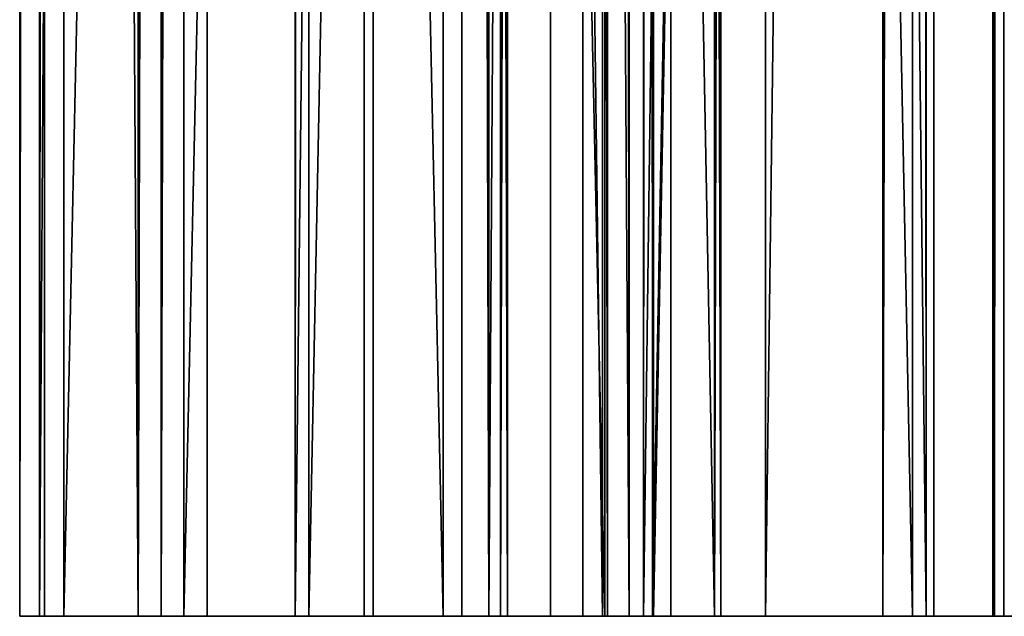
# Model space of a CAD drawing. Extents: x -1687 to 817, y -668 to 832.
# Tile 104 of 182: x 122 to 202, y -668 to -619. Entities that reach past the tile are written whole.
import ezdxf

# ---------------------------------------------------------------- set-up
doc = ezdxf.new("R2010")
doc.units = 0
doc.header["$LTSCALE"] = 25.4
doc.layers.get('0').update_dxf_attribs({"color": 13, "linetype": 'CONTINUOUS'})
doc.layers.add('WOOD', color=253, linetype='CONTINUOUS')

# ---------------------------------------------------------------- blocks, each defined once
blk = doc.blocks.new('L006_07-00_001_DOMY_LNA_OB')
at = {"color": 0}
for p, q in [((1500, 40, -37), (0, 40, -37)), ((0, 40, -3), (1500, 40, -3)), ((1500, 40, -37), (0, 40, -37)), ((0, 40, -3), (1500, 40, -3)), ((1500, 37, -40), (1500, 40, -37)), ((1500, 40, -37), (1500, 40, -3)), ((1500, 40, -3), (1500, 37)), ((1500, 40, -37), (1500, 40, -3)), ((1500, 37, -40), (1500, 40, -37)), ((1500, 40, -3), (1500, 37)), ((1500, 37), (0, 37)), ((0, 37, -40), (1500, 37, -40)), ((0, 37, -40), (1500, 37, -40)), ((1500, 37), (0, 37)), ((1500, 3), (1500, 37)), ((1500, 3, -40), (1500, 37, -40)), ((1500, 3), (1500, 37)), ((1500, 3, -40), (1500, 37, -40)), ((0, 3), (1500, 3)), ((1500, 3, -40), (0, 3, -40)), ((1500, 3, -40), (0, 3, -40)), ((0, 3), (1500, 3)), ((1500, 0, -37), (1500, 3, -40)), ((1500, 3), (1500, 0, -3)), ((1500, 0, -37), (1500, 3, -40)), ((1500, 3), (1500, 0, -3)), ((0, 0, -37), (1500, 0, -37)), ((1500, 0, -3), (0, 0, -3)), ((0, 0, -37), (1500, 0, -37)), ((1500, 0, -3), (0, 0, -3)), ((1500, 0, -3), (1500, 0, -37)), ((1500, 0, -3), (1500, 0, -37))]:
    blk.add_line(p, q, dxfattribs=at)
at = {"color": 7}
mesh = blk.add_polyface(dxfattribs=at)
corners = [(0, 40, -3), (1500, 40, -37), (0, 40, -37), (1500, 40, -3)]
mesh.append_faces([[corners[k] for k in face] for face in [(0, 1, 2), (1, 0, 3)]], dxfattribs={"vtx0": -1, "color": 7})
mesh = blk.add_polyface(dxfattribs=at)
corners = [(1500, 40, -37), (0, 37, -40), (0, 40, -37), (1500, 37, -40)]
mesh.append_faces([[corners[k] for k in face] for face in [(0, 1, 2), (1, 0, 3)]], dxfattribs={"vtx0": -1, "color": 7})
mesh = blk.add_polyface(dxfattribs=at)
corners = [(0, 37), (1500, 40, -3), (0, 40, -3), (1500, 37)]
mesh.append_faces([[corners[k] for k in face] for face in [(0, 1, 2), (1, 0, 3)]], dxfattribs={"vtx0": -1, "color": 7})
mesh = blk.add_polyface(dxfattribs=at)
corners = [(1500, 3, -40), (1500, 0, -3), (1500, 0, -37), (1500, 3), (1500, 37), (1500, 37, -40), (1500, 40, -37), (1500, 40, -3)]
mesh.append_faces([[corners[k] for k in face] for face in [(0, 1, 2), (4, 6, 7)]], dxfattribs={"vtx0": -1, "color": 7})
mesh.append_faces([[corners[k] for k in face] for face in [(1, 0, 3), (3, 0, 4)]], dxfattribs={"vtx0": -1, "vtx1": -1, "color": 7})
mesh.append_faces([[corners[k] for k in face] for face in [(4, 0, 5), (4, 5, 6)]], dxfattribs={"vtx0": -1, "vtx2": -1, "color": 7})
mesh = blk.add_polyface(dxfattribs=at)
corners = [(1500, 3), (0, 37), (0, 3), (1500, 37)]
mesh.append_faces([[corners[k] for k in face] for face in [(0, 1, 2), (1, 0, 3)]], dxfattribs={"vtx0": -1, "color": 7})
mesh = blk.add_polyface(dxfattribs=at)
corners = [(1500, 37, -40), (0, 3, -40), (0, 37, -40), (1500, 3, -40)]
mesh.append_faces([[corners[k] for k in face] for face in [(0, 1, 2), (1, 0, 3)]], dxfattribs={"vtx0": -1, "color": 7})
mesh = blk.add_polyface(dxfattribs=at)
corners = [(1500, 0, -37), (0, 3, -40), (1500, 3, -40), (0, 0, -37)]
mesh.append_faces([[corners[k] for k in face] for face in [(0, 1, 2), (1, 0, 3)]], dxfattribs={"vtx0": -1, "color": 7})
mesh = blk.add_polyface(dxfattribs=at)
corners = [(1500, 0, -3), (0, 3), (0, 0, -3), (1500, 3)]
mesh.append_faces([[corners[k] for k in face] for face in [(0, 1, 2), (1, 0, 3)]], dxfattribs={"vtx0": -1, "color": 7})
mesh = blk.add_polyface(dxfattribs=at)
corners = [(1500, 0, -3), (0, 0, -37), (1500, 0, -37), (0, 0, -3)]
mesh.append_faces([[corners[k] for k in face] for face in [(0, 1, 2), (1, 0, 3)]], dxfattribs={"vtx0": -1, "color": 7})

msp = doc.modelspace()

# ---------------------------------------------------------------- block references
at = {"layer": 'WOOD', "color": 0, "extrusion": (-0.285121, -8.79977e-17, -0.958492)}
msp.add_blockref('L006_07-00_001_DOMY_LNA_OB', (-831.816, 260.594, -1434.657), dxfattribs=at)
at = {"layer": 'WOOD', "color": 0, "extrusion": (0.292699, -2.53014e-16, -0.956205), "rotation": 180}
msp.add_blockref('L006_07-00_001_DOMY_LNA_OB', (831.816, 577.426, -1297.07), dxfattribs=at)
at = {"layer": 'WOOD', "color": 0, "extrusion": (0.49365, -2.98438e-16, -0.869661), "rotation": 180}
msp.add_blockref('L006_07-00_001_DOMY_LNA_OB', (831.816, 846.449, -1091.401), dxfattribs=at)
at = {"layer": 'WOOD', "color": 0, "extrusion": (-0.819939, 2.18806e-16, -0.572451), "rotation": 360}
msp.add_blockref('L006_07-00_001_DOMY_LNA_OB', (-831.816, 1122.091, -992.109), dxfattribs=at)
at = {"layer": 'WOOD', "color": 0, "extrusion": (0.575091, -3.64471e-16, -0.818089), "rotation": 180}
msp.add_blockref('L006_07-00_001_DOMY_LNA_OB', (831.816, 947.488, -953.517), dxfattribs=at)

doc.saveas('drawing.dxf')
